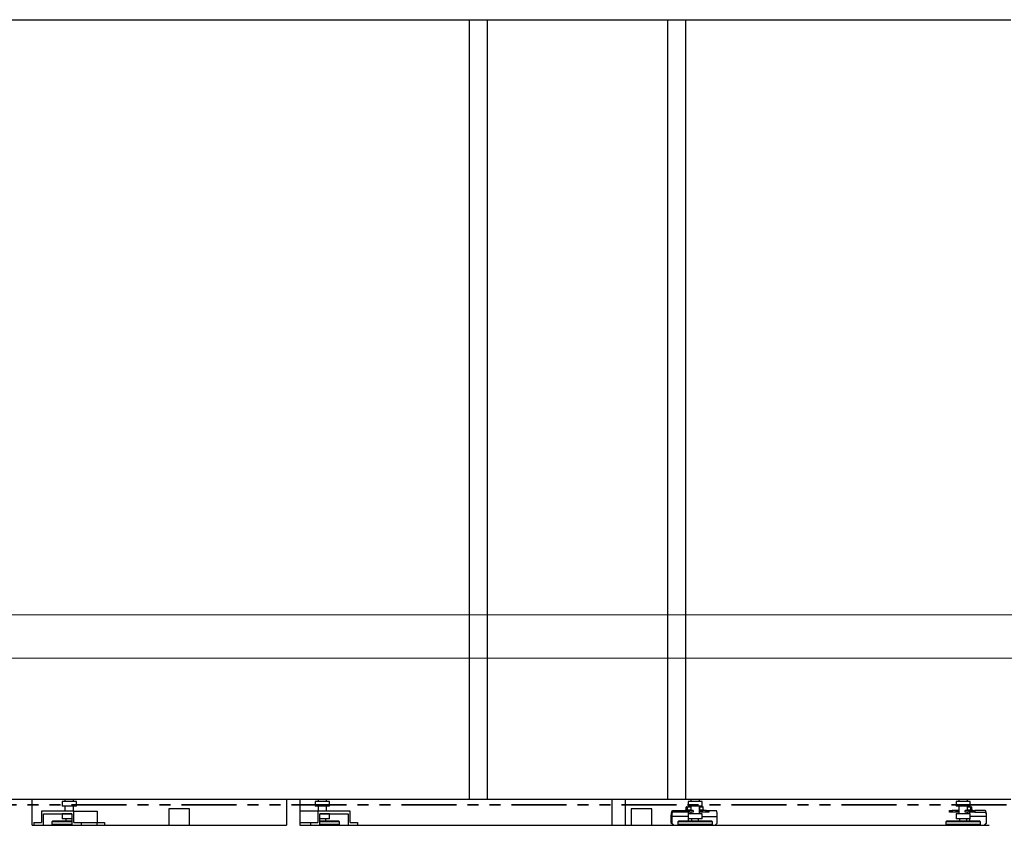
# Model space of a CAD drawing. Header units: millimetres. Extents: x 0 to 844, y 0 to 663.
# Tile 22 of 87: x 100 to 214, y 570 to 663. Entities that reach past the tile are written whole.
import ezdxf

# ---------------------------------------------------------------- set-up
doc = ezdxf.new("R2010")
doc.units = ezdxf.units.MM
doc.linetypes.add('PHANTOM', pattern=[12.7, 6.35, -1.27, 1.27, -1.27, 1.27, -1.27])
doc.layers.add('TRAIT-FORT', color=4, linetype='Continuous', lineweight=25)

msp = doc.modelspace()

# ---------------------------------------------------------------- linework, layer by layer
at = {"color": 7, "linetype": 'Continuous', "lineweight": 18}
for p, q in [((841, 594), (0, 594)), ((836, 589), (5, 589))]:
    msp.add_line(p, q, dxfattribs=at)
at = {"color": 7, "linetype": 'PHANTOM', "lineweight": 35}
msp.add_line((264.8992, 572.0743), (62.9045, 572.0743), dxfattribs=at)
at = {"layer": 'TRAIT-FORT', "color": 4, "linetype": 'Continuous', "lineweight": 25}
for p, q in [((92.0889, 662.6917), (152.0889, 662.6917)), ((152.0889, 572.6917), (152.0889, 662.6917)), ((152.0889, 662.6917), (154.1932, 662.6917)), ((154.1932, 572.6917), (154.1932, 662.6917)), ((154.1932, 662.6917), (174.9846, 662.6917)), ((174.9846, 572.6917), (174.9846, 662.6917)), ((174.9846, 662.6917), (177.0889, 662.6917)), ((177.0889, 572.6917), (177.0889, 662.6917)), ((177.0889, 662.6917), (214.5889, 662.6917)), ((92.0889, 572.6917), (152.0889, 572.6917)), ((101.6323, 569.6917), (101.6323, 572.6917)), ((105.0929, 572.4531), (105.0929, 571.8875)), ((106.7256, 572.4531), (105.0929, 572.4531)), ((106.7256, 571.8875), (105.0929, 571.8875)), ((105.4102, 572.686), (105.4102, 572.4531)), ((106.4083, 572.686), (105.4102, 572.686)), ((105.4102, 571.8875), (105.4102, 571.3427)), ((106.4083, 572.4531), (106.4083, 572.686)), ((106.4083, 571.3427), (106.4083, 571.8875)), ((106.7256, 571.8875), (106.7256, 572.4531)), ((130.9687, 572.6917), (130.9687, 569.6917)), ((132.5562, 569.6917), (132.5562, 572.6917)), ((134.3029, 572.4531), (134.3029, 571.8875)), ((135.9356, 572.4531), (134.3029, 572.4531)), ((135.9356, 571.8875), (134.3029, 571.8875)), ((134.6202, 572.686), (134.6202, 572.4531)), ((135.6183, 572.686), (134.6202, 572.686)), ((134.6202, 571.8875), (134.6202, 571.3427)), ((135.6183, 572.4531), (135.6183, 572.686)), ((135.6183, 571.3427), (135.6183, 571.8875)), ((135.9356, 571.8875), (135.9356, 572.4531)), ((152.0889, 572.6917), (154.1932, 572.6917)), ((154.1932, 572.6917), (174.9846, 572.6917)), ((168.5289, 572.6917), (168.5289, 569.6917)), ((170.1164, 569.6917), (170.1164, 572.6917)), ((174.9846, 572.6917), (177.0889, 572.6917)), ((177.0889, 572.6917), (214.5889, 572.6917)), ((177.1337, 571.4917), (177.1337, 571.7915)), ((177.2019, 571.8417), (177.1671, 571.8217)), ((177.2019, 571.8417), (177.4949, 571.8417)), ((177.2531, 571.4917), (177.2531, 571.7915)), ((177.3271, 572.4531), (177.3271, 571.8875)), ((178.9598, 572.4531), (177.3271, 572.4531)), ((178.9598, 571.8875), (177.3271, 571.8875)), ((177.4949, 571.8417), (177.6444, 571.8417)), ((177.6444, 572.686), (177.6444, 572.4531)), ((178.6425, 572.686), (177.6444, 572.686)), ((177.6444, 571.8875), (177.6444, 571.3917)), ((178.6425, 572.4531), (178.6425, 572.686)), ((178.6505, 572.686), (178.6425, 572.686)), ((178.6425, 571.0225), (178.6425, 571.8875)), ((178.6425, 571.8417), (179.0094, 571.8417)), ((178.6505, 572.4531), (178.6505, 572.686)), ((178.6505, 571.8417), (178.6505, 571.8875)), ((178.7087, 571.4917), (178.7087, 571.7915)), ((178.9598, 571.8875), (178.9598, 572.4531)), ((178.9678, 572.4531), (178.9598, 572.4531)), ((178.9678, 571.8875), (178.9598, 571.8875)), ((178.9678, 571.8875), (178.9678, 572.4531)), ((179.0411, 571.8234), (179.0094, 571.8417)), ((179.0727, 571.4917), (179.0727, 571.7915)), ((208.2703, 572.4531), (208.2703, 571.8875)), ((209.903, 572.4531), (208.2703, 572.4531)), ((209.903, 571.8875), (208.2703, 571.8875)), ((208.5876, 572.686), (208.5876, 572.4531)), ((209.5857, 572.686), (208.5876, 572.686)), ((208.5876, 571.8875), (208.5876, 571.0225)), ((209.5857, 572.4531), (209.5857, 572.686)), ((209.5862, 572.686), (209.5857, 572.686)), ((209.5857, 571.3917), (209.5857, 571.8875)), ((209.5857, 571.8417), (210.0094, 571.8417)), ((209.5862, 572.4531), (209.5862, 572.686)), ((209.5862, 571.8417), (209.5862, 571.8875)), ((209.903, 571.8875), (209.903, 572.4531)), ((209.9035, 572.4531), (209.903, 572.4531)), ((209.9035, 571.8875), (209.903, 571.8875)), ((209.9035, 571.8875), (209.9035, 572.4531)), ((209.9797, 571.4917), (209.9797, 571.7915)), ((210.0385, 571.8249), (210.0094, 571.8417)), ((210.0677, 571.4917), (210.0677, 571.7915)), ((210.0765, 571.4917), (210.0765, 571.7915)), ((102.693, 571.3427), (102.693, 570.0092)), ((106.4315, 571.3427), (102.693, 571.3427)), ((102.9175, 571.0252), (106.207, 571.0252)), ((102.9175, 569.6917), (102.9175, 571.0252)), ((105.0929, 571.0225), (105.0929, 570.4569)), ((106.207, 571.0225), (105.0929, 571.0225)), ((105.4102, 571.0252), (105.4102, 571.0225)), ((106.207, 571.0252), (106.207, 569.6917)), ((106.4315, 570.0092), (106.4315, 571.3427)), ((106.4315, 571.3427), (109.1256, 571.3427)), ((109.1256, 571.3427), (109.1256, 570.0092)), ((117.4187, 571.5967), (117.4187, 569.6917)), ((118.6093, 571.5967), (117.4187, 571.5967)), ((119.7999, 571.5967), (118.6093, 571.5967)), ((119.7999, 569.6917), (119.7999, 571.5967)), ((134.597, 571.3427), (132.5562, 571.3427)), ((134.597, 571.3427), (134.597, 570.0092)), ((138.3356, 571.3427), (134.597, 571.3427)), ((134.8216, 571.0252), (138.1111, 571.0252)), ((134.8216, 569.6917), (134.8216, 571.0252)), ((135.9356, 571.0225), (134.8216, 571.0225)), ((135.6183, 571.0225), (135.6183, 571.0252)), ((135.9356, 570.4569), (135.9356, 571.0225)), ((138.1111, 571.0252), (138.1111, 569.6917)), ((138.3356, 570.0092), (138.3356, 571.3427)), ((170.7587, 571.5967), (170.7587, 569.6917)), ((171.9493, 571.5967), (170.7587, 571.5967)), ((173.1399, 571.5967), (171.9493, 571.5967)), ((173.1399, 569.6917), (173.1399, 571.5967)), ((175.3985, 569.9417), (175.3985, 570.6917)), ((175.4416, 570.6917), (175.4416, 569.9417)), ((177.3271, 570.6917), (175.4416, 570.6917)), ((175.5491, 571.3917), (176.7934, 571.3917)), ((176.7934, 571.1917), (175.5491, 571.1917)), ((176.7934, 571.1917), (176.7934, 571.3917)), ((176.7934, 571.3917), (177.468, 571.3917)), ((177.468, 571.1917), (176.7934, 571.1917)), ((177.0556, 571.4917), (177.0556, 571.3917)), ((177.0556, 571.4917), (177.1954, 571.4917)), ((177.1954, 571.4917), (177.6524, 571.4917)), ((177.3271, 571.0225), (177.3271, 570.4569)), ((178.9598, 571.0225), (177.3271, 571.0225)), ((177.3556, 571.1917), (177.3556, 571.0225)), ((177.468, 571.3917), (177.468, 571.1917)), ((177.9075, 571.3917), (177.468, 571.3917)), ((177.9075, 571.1917), (177.468, 571.1917)), ((177.6444, 571.1917), (177.6444, 571.0225)), ((177.9075, 571.3917), (177.9075, 571.1917)), ((178.6803, 571.3917), (178.6425, 571.3917)), ((178.6803, 571.1917), (178.6425, 571.1917)), ((178.6505, 571.4917), (179.1556, 571.4917)), ((178.6803, 571.1917), (178.6803, 571.3917)), ((178.7843, 571.3917), (178.6803, 571.3917)), ((178.7843, 571.1917), (178.6803, 571.1917)), ((178.7843, 571.3917), (178.7843, 571.1917)), ((178.7881, 571.3917), (178.7843, 571.3917)), ((178.7881, 571.1917), (178.7843, 571.1917)), ((178.7881, 571.1917), (178.7881, 571.3917)), ((178.7881, 571.3917), (178.9817, 571.3917)), ((178.9817, 571.1917), (178.7881, 571.1917)), ((178.9598, 570.4569), (178.9598, 571.0225)), ((178.9598, 570.6917), (180.7073, 570.6917)), ((178.9817, 571.1917), (178.9817, 571.3917)), ((179.4212, 571.3917), (178.9817, 571.3917)), ((179.4212, 571.1917), (178.9817, 571.1917)), ((179.1556, 571.3917), (179.1556, 571.4917)), ((179.4212, 571.1917), (179.4212, 571.3917)), ((179.4212, 571.3917), (179.7232, 571.3917)), ((179.7232, 571.1917), (179.4212, 571.1917)), ((179.7232, 571.3917), (179.7232, 571.1917)), ((179.7232, 571.3917), (180.5802, 571.3917)), ((180.7073, 569.9417), (180.7073, 570.6917)), ((207.5084, 571.1917), (207.5084, 571.3917)), ((207.5084, 571.3917), (207.8178, 571.3917)), ((207.8178, 571.1917), (207.5084, 571.1917)), ((207.8178, 571.3917), (207.8178, 571.1917)), ((208.258, 571.3917), (207.8178, 571.3917)), ((208.258, 571.1917), (207.8178, 571.1917)), ((208.258, 571.3917), (208.258, 571.1917)), ((208.4448, 571.3917), (208.258, 571.3917)), ((208.4448, 571.1917), (208.258, 571.1917)), ((208.2703, 571.0225), (208.2703, 570.4569)), ((209.903, 571.0225), (208.2703, 571.0225)), ((208.4448, 571.1917), (208.4448, 571.3917)), ((208.4485, 571.3917), (208.4448, 571.3917)), ((208.4485, 571.1917), (208.4448, 571.1917)), ((208.4485, 571.1917), (208.4485, 571.3917)), ((208.5488, 571.3917), (208.4485, 571.3917)), ((208.5488, 571.1917), (208.4485, 571.1917)), ((208.5488, 571.1917), (208.5488, 571.3917)), ((208.5876, 571.3917), (208.5488, 571.3917)), ((208.5876, 571.1917), (208.5488, 571.1917)), ((209.334, 571.1917), (209.334, 571.3917)), ((209.7742, 571.3917), (209.334, 571.3917)), ((209.7742, 571.1917), (209.334, 571.1917)), ((209.5857, 571.4917), (210.1556, 571.4917)), ((209.5857, 571.0225), (209.5857, 571.1917)), ((209.7742, 571.1917), (209.7742, 571.3917)), ((209.7742, 571.3917), (210.4431, 571.3917)), ((210.4431, 571.1917), (209.7742, 571.1917)), ((209.8556, 571.0225), (209.8556, 571.1917)), ((209.903, 570.4569), (209.903, 571.0225)), ((211.7476, 570.6917), (209.903, 570.6917)), ((210.1556, 571.3917), (210.1556, 571.4917)), ((210.4431, 571.3917), (210.4431, 571.1917)), ((211.6438, 571.3917), (210.4431, 571.3917)), ((210.4431, 571.1917), (211.6438, 571.1917)), ((211.7476, 570.6917), (211.7476, 569.9417)), ((211.7891, 569.9417), (211.7891, 570.6917)), ((101.6103, 569.6917), (130.9907, 569.6917)), ((101.8322, 570.0092), (101.8322, 569.6917)), ((101.8322, 570.0092), (102.693, 570.0092)), ((103.9929, 570.1575), (103.9131, 570.0777)), ((103.9131, 570.0777), (103.9131, 569.7716)), ((106.207, 570.0777), (103.9131, 570.0777)), ((103.9131, 569.7716), (103.9929, 569.6917)), ((106.207, 569.7716), (103.9131, 569.7716)), ((106.207, 570.1575), (103.9929, 570.1575)), ((106.207, 570.4569), (105.0929, 570.4569)), ((105.4967, 570.4569), (105.4967, 570.1575)), ((106.4315, 570.0092), (107.2922, 570.0092)), ((107.2922, 570.0092), (107.2922, 569.6917)), ((107.2922, 570.0092), (109.0883, 570.0092)), ((109.0883, 570.0092), (109.0883, 569.6917)), ((109.0883, 570.0092), (109.9863, 570.0092)), ((109.9863, 570.0092), (109.9863, 569.6917)), ((132.5342, 569.6917), (139.1056, 569.6917)), ((132.5562, 570.0092), (133.7363, 570.0092)), ((133.7363, 570.0092), (133.7363, 569.6917)), ((133.7363, 570.0092), (134.597, 570.0092)), ((135.9356, 570.4569), (134.8216, 570.4569)), ((137.0356, 570.1575), (134.8216, 570.1575)), ((137.1155, 570.0777), (134.8216, 570.0777)), ((137.1155, 569.7716), (134.8216, 569.7716)), ((135.5318, 570.1575), (135.5318, 570.4569)), ((137.1155, 570.0777), (137.0356, 570.1575)), ((137.0356, 569.6917), (137.1155, 569.7716)), ((137.1155, 569.7716), (137.1155, 570.0777)), ((138.3356, 570.0092), (139.1963, 570.0092)), ((139.1056, 569.6917), (139.1963, 569.6917)), ((139.1056, 569.6917), (139.1056, 569.6917)), ((139.1963, 570.0092), (139.1963, 569.6917)), ((139.1963, 569.6917), (140.6056, 569.6917)), ((140.6056, 569.6917), (212.1056, 569.6917)), ((140.6056, 569.6917), (140.6056, 569.6917)), ((175.3985, 569.9417), (175.4416, 569.9417)), ((175.6427, 569.6917), (175.3985, 569.9417)), ((175.4416, 569.9417), (175.6857, 569.6917)), ((176.2271, 570.1575), (176.1472, 570.0777)), ((176.1472, 570.0777), (176.1472, 569.7716)), ((180.1396, 570.0777), (176.1472, 570.0777)), ((176.1472, 569.7716), (176.2271, 569.6917)), ((180.1396, 569.7716), (176.1472, 569.7716)), ((180.0598, 570.1575), (176.2271, 570.1575)), ((178.9598, 570.4569), (177.3271, 570.4569)), ((177.3556, 570.4569), (177.3556, 570.1575)), ((177.7309, 570.4569), (177.7309, 570.1575)), ((178.556, 570.1575), (178.556, 570.4569)), ((180.1396, 570.0777), (180.0598, 570.1575)), ((180.0598, 569.6917), (180.1396, 569.7716)), ((180.1396, 569.7716), (180.1396, 570.0777)), ((180.4615, 569.6917), (180.7073, 569.9417)), ((207.1703, 570.1575), (207.0904, 570.0777)), ((207.0904, 570.0777), (207.0904, 569.7716)), ((211.0828, 570.0777), (207.0904, 570.0777)), ((207.0904, 569.7716), (207.1703, 569.6917)), ((211.0828, 569.7716), (207.0904, 569.7716)), ((211.003, 570.1575), (207.1703, 570.1575)), ((209.903, 570.4569), (208.2703, 570.4569)), ((208.6741, 570.4569), (208.6741, 570.1575)), ((209.4992, 570.1575), (209.4992, 570.4569)), ((209.8556, 570.1575), (209.8556, 570.4569)), ((211.0828, 570.0777), (211.003, 570.1575)), ((211.003, 569.6917), (211.0828, 569.7716)), ((211.0828, 569.7716), (211.0828, 570.0777)), ((211.5031, 569.6917), (211.7476, 569.9417)), ((211.7891, 569.9417), (211.5446, 569.6917)), ((211.7476, 569.9417), (211.7891, 569.9417)), ((212.1056, 569.6917), (212.1056, 569.6917))]:
    msp.add_line(p, q, dxfattribs=at)
at = {"layer": 'TRAIT-FORT', "color": 4, "linetype": 'Continuous', "lineweight": 25, "flags": 128}
for points in [[(175.3985, 570.6917), (175.4008, 570.8133), (175.4076, 570.9312), (175.4187, 571.0417), (175.4338, 571.1417), (175.4523, 571.228), (175.4738, 571.298), (175.4976, 571.3495), (175.523, 571.3811), (175.5491, 571.3917)], [(175.5491, 571.1917), (175.5281, 571.1821), (175.508, 571.1537), (175.4894, 571.1075), (175.4731, 571.0453), (175.4597, 570.9695), (175.4497, 570.8831), (175.4436, 570.7893), (175.4416, 570.6917)], [(180.7073, 570.6917), (180.7054, 570.8133), (180.6997, 570.9312), (180.6903, 571.0417), (180.6776, 571.1417), (180.6619, 571.228), (180.6438, 571.298), (180.6237, 571.3495), (180.6023, 571.3811), (180.5802, 571.3917)], [(211.7891, 570.6917), (211.7869, 570.8133), (211.7804, 570.9312), (211.7697, 571.0417), (211.7551, 571.1417), (211.7372, 571.228), (211.7165, 571.298), (211.6935, 571.3495), (211.6691, 571.3811), (211.6438, 571.3917)], [(211.6438, 571.1917), (211.6641, 571.1821), (211.6835, 571.1537), (211.7015, 571.1075), (211.7172, 571.0453), (211.7301, 570.9695), (211.7397, 570.8831), (211.7456, 570.7893), (211.7476, 570.6917)]]:
    msp.add_lwpolyline(points, dxfattribs=at)
at = {"layer": 'TRAIT-FORT', "color": 4, "linetype": 'Continuous', "lineweight": 25}
for points, knots in [([(177.1337, 571.7915), (177.144, 571.8025), (177.165, 571.8246), (177.196, 571.8328), (177.2257, 571.8208), (177.2439, 571.8014), (177.2531, 571.7915)], [0, 0, 0, 0, 0.26460494, 0.53494775, 0.76534313, 1, 1, 1, 1]), ([(177.6444, 571.8074), (177.611, 571.8154), (177.5383, 571.8329), (177.4216, 571.829), (177.3247, 571.8121), (177.269, 571.7961), (177.2531, 571.7915)], [0, 0, 0, 0, 0.25841857, 0.5626693, 0.87514148, 1, 1, 1, 1]), ([(178.6425, 571.8081), (178.6488, 571.8071), (178.6712, 571.8034), (178.693, 571.7965), (178.7087, 571.7915)], [0, 0, 0, 0, 0.28042854, 1, 1, 1, 1]), ([(179.0727, 571.7915), (179.0411, 571.8025), (178.9772, 571.8246), (178.8826, 571.8328), (178.7921, 571.8208), (178.7367, 571.8014), (178.7087, 571.7915)], [0, 0, 0, 0, 0.26460494, 0.53494775, 0.76534313, 1, 1, 1, 1]), ([(179.0727, 571.7915), (179.0638, 571.8039), (179.0531, 571.8188), (179.0421, 571.8216), (179.0403, 571.8221)], [0, 0, 0, 0, 0.83762255, 1, 1, 1, 1]), ([(209.9797, 571.7915), (209.9396, 571.8025), (209.8585, 571.8248), (209.7385, 571.8323), (209.6466, 571.8244), (209.5987, 571.8117), (209.5857, 571.8083)], [0, 0, 0, 0, 0.31091876, 0.62857968, 0.89930118, 1, 1, 1, 1]), ([(209.9797, 571.7915), (209.9874, 571.8025), (210.0028, 571.8246), (210.0257, 571.8328), (210.0475, 571.8208), (210.0609, 571.8014), (210.0677, 571.7915)], [0, 0, 0, 0, 0.26460494, 0.53494775, 0.76534313, 1, 1, 1, 1])]:
    msp.add_open_spline(points, degree=3, knots=knots, dxfattribs=at)

doc.saveas('drawing.dxf')
